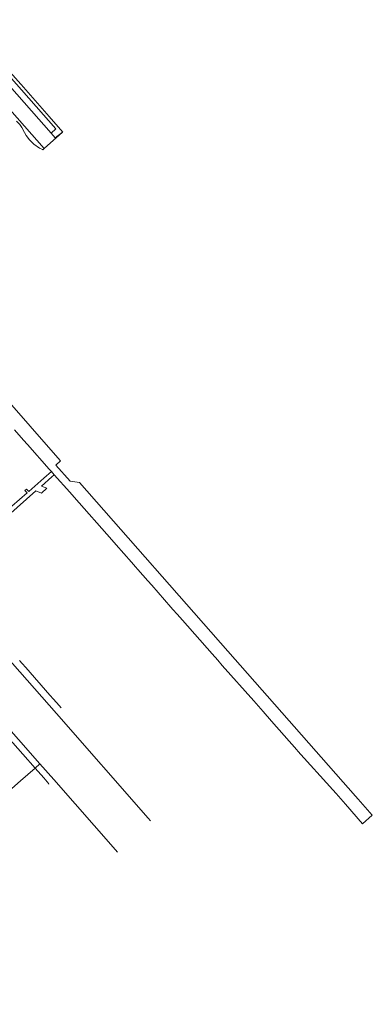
# Model space of a CAD drawing. Extents: x 152048 to 156914, y 461460 to 468786.
# Tile 178 of 256: x 155169 to 155279, y 466697 to 467003. Entities that reach past the tile are written whole.
import ezdxf

# ---------------------------------------------------------------- set-up
doc = ezdxf.new("R2010")
doc.units = 0
doc.header["$LTSCALE"] = 0.75
doc.layers.add('B-RO-VH-VERHARDING_BETONSTRAATSTEEN-GV', color=251, linetype='CONTINUOUS', lineweight=18)
doc.layers.add('B-RO-VH-VERHARDING_TEGEL-GV', color=251, linetype='CONTINUOUS', lineweight=18)

msp = doc.modelspace()

# ---------------------------------------------------------------- linework, layer by layer
at = {"layer": 'B-RO-VH-VERHARDING_BETONSTRAATSTEEN-GV'}
msp.add_lwpolyline([(155117.746, 467037.554), (155111.545, 467047.071), (155106.58, 467043.835), (155111.63, 467036.089), (155111.768, 467036.207), (155112.095, 467036.492), (155177.049, 466962.636), (155182.785, 466967.701), (155180.447, 466965.994), (155179.217, 466967.456), (155164.738, 466983.92), (155156.967, 466992.637), (155142.198, 467009.584), (155134.564, 467018.272), (155120.172, 467034.43), (155118.294, 467036.698)], close=True, dxfattribs=at)
for points in [[(155168.502, 466971.151), (155169.482, 466970.173), (155170.123, 466969.245), (155170.912, 466967.672), (155171.463, 466966.688), (155172.473, 466965.403), (155173.83, 466964.016), (155175.588, 466962.75), (155176.544, 466962.323), (155176.615, 466962.253), (155177.049, 466962.636), (155112.095, 467036.492)], [(155143.776, 467010.922), (155153.204, 467000), (155158.439, 466993.935), (155156.967, 466992.637), (155164.738, 466983.92), (155166.156, 466985.201), (155180.708, 466968.793), (155179.217, 466967.456), (155180.447, 466965.994), (155182.785, 466967.701), (155182.839, 466967.74), (155182.844, 466967.744), (155178.621, 466972.644), (155169.932, 466982.521), (155169.84, 466982.625), (155169.827, 466982.614), (155165.7, 466987.331), (155164.22, 466988.826), (155161.659, 466991.653), (155160.332, 466993.307), (155156.223, 466998.096), (155154.542, 467000), (155147.428, 467008.109)], [(155210.046, 466753.926), (155209.288, 466754.79), (155180.922, 466787.248), (155105.705, 466872.664), (155093.96, 466885.898), (155065.539, 466918.183), (155027.156, 466961.896)], [(155033.295, 466933.743), (155041.954, 466923.887), (155053.309, 466910.962), (155059.442, 466903.982), (155070.739, 466891.122), (155076.618, 466884.43), (155088.151, 466871.302), (155094.048, 466864.59), (155105.86, 466851.143), (155110.096, 466846.322), (155175.705, 466771.639), (155180.011, 466766.738), (155199.154, 466744.947), (155199.827, 466744.208)], [(155178.359, 466765.283), (155178.529, 466765.433), (155176.931, 466767.268), (155174.211, 466770.327), (155169.741, 466766.401), (155153.94, 466752.515), (155149.409, 466748.532), (155129.906, 466731.388), (155126.166, 466728.101), (155107.806, 466711.974), (155106.123, 466710.499), (155101.598, 466706.53), (155096.98, 466702.481), (155101.742, 466696.988)]]:
    msp.add_lwpolyline(points, dxfattribs=at)
at = {"layer": 'B-RO-VH-VERHARDING_TEGEL-GV'}
for points in [[(155167.882, 466875.353), (155170.683, 466872.167), (155171.888, 466870.796), (155178.614, 466863.144), (155178.896, 466862.823), (155179.28, 466862.398), (155180.187, 466861.396), (155184.983, 466855.981), (155186.321, 466854.46), (155186.314, 466854.454), (155198.026, 466841.158), (155199.367, 466839.634), (155204.109, 466834.242), (155205.399, 466832.777), (155206.061, 466832.027), (155209.253, 466828.412), (155210.443, 466827.073), (155216.362, 466820.307), (155217.02, 466819.554), (155218.346, 466818.11), (155219.945, 466816.29), (155229.126, 466805.84), (155230.897, 466803.83), (155232.327, 466802.203), (155242.066, 466791.172), (155244.95, 466787.905), (155247.607, 466784.888), (155255.472, 466775.952), (155255.792, 466775.597), (155266.625, 466763.561), (155267.62, 466762.427), (155270.528, 466759.114), (155275.863, 466753.036), (155278.862, 466755.667), (155274.43, 466760.722), (155273.675, 466761.581), (155234.064, 466806.64), (155188.004, 466859.037), (155185.067, 466859.351), (155180.652, 466864.367), (155182.154, 466865.691), (155178.383, 466869.98), (155149.853, 466902.549)], [(155105.705, 466872.664), (155180.922, 466787.248), (155209.288, 466754.79), (155210.046, 466753.926)], [(155146.327, 466831.336), (155174.489, 466856.38), (155176.217, 466855.7), (155177.919, 466857.193), (155176.199, 466857.877), (155179.437, 466860.734), (155180.187, 466861.396), (155179.28, 466862.398), (155176.928, 466860.321), (155172.273, 466856.21), (155171.609, 466856.957), (155171.099, 466856.506), (155171.763, 466855.759), (155167.056, 466851.602)], [(155182.33, 466789.015), (155181.67, 466789.766), (155179.963, 466791.707), (155178.836, 466792.988), (155171.34, 466801.511), (155170.171, 466802.84), (155169.399, 466803.718)]]:
    msp.add_lwpolyline(points, dxfattribs=at)
msp.add_lwpolyline([(155128.175, 466822.744), (155129.173, 466821.622), (155146.341, 466802.053), (155147.333, 466800.921), (155164.419, 466781.449), (155165.805, 466779.878), (155170.428, 466774.596), (155174.211, 466770.327), (155175.705, 466771.639), (155110.096, 466846.322), (155108.64, 466845.037), (155114.861, 466837.958)], close=True, dxfattribs=at)

doc.saveas('drawing.dxf')
